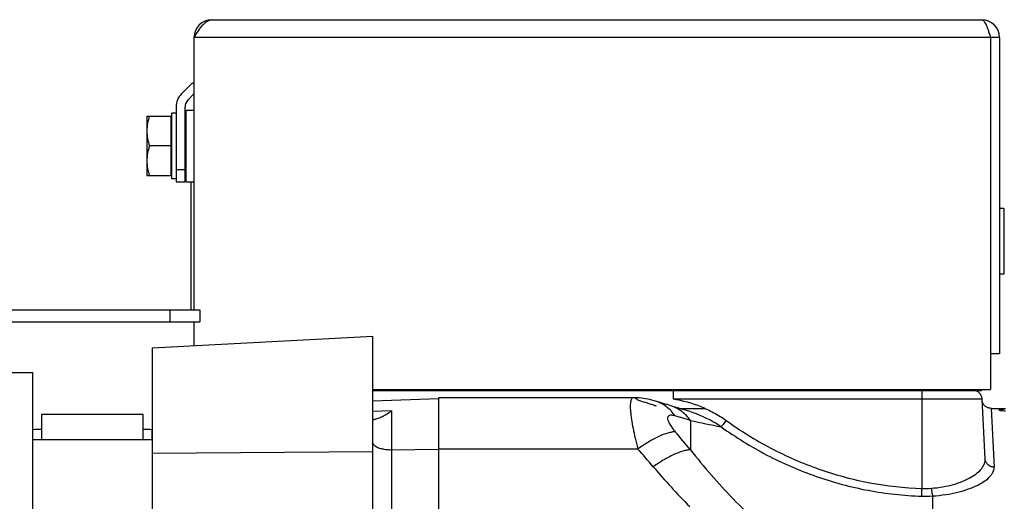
# Model space of a CAD drawing. Extents: x -1404 to 1181, y 8 to 1628.
# Tile 66 of 75: x 473 to 638, y 1007 to 1088. Entities that reach past the tile are written whole.
import ezdxf

# ---------------------------------------------------------------- set-up
doc = ezdxf.new("R2010")
doc.units = 0
doc.header["$LTSCALE"] = 65.395
doc.layers.add('SG48_1', color=7, linetype='CONTINUOUS')

msp = doc.modelspace()

# ---------------------------------------------------------------- linework, layer by layer
at = {"layer": 'SG48_1', "color": 6, "linetype": 'CONTINUOUS'}
for p, q in [((504.97, 1087.68), (633.97, 1087.68)), ((501.97, 1084.68), (501.97, 1039.03)), ((636.97, 1084.68), (635.47, 1084.68)), ((636.97, 1084.68), (636.97, 1031.68)), ((501.74, 1077.11), (499.91, 1075.29)), ((501.97, 1075.23), (500.97, 1074.22)), ((498.97, 1073.02), (498.97, 1062.52)), ((494.07, 1071.52), (494.07, 1061.52)), ((494.07, 1071.52), (498.07, 1071.52)), ((498.97, 1072.02), (498.27, 1072.02)), ((500.67, 1072.52), (501.97, 1072.52)), ((498.07, 1066.52), (494.52, 1066.52)), ((498.07, 1061.52), (494.07, 1061.52)), ((498.97, 1061.02), (498.27, 1061.02)), ((500.67, 1060.52), (501.97, 1060.52)), ((637.67, 1056.02), (636.97, 1056.02)), ((637.67, 1045.02), (636.97, 1045.02)), ((430.47, 1039.03), (502.97, 1039.03)), ((502.97, 1039.03), (502.97, 1037.03)), ((430.47, 1037.03), (502.97, 1037.03)), ((501.97, 1037.03), (501.97, 1033.05)), ((494.97, 1032.68), (531.97, 1034.62)), ((531.97, 961.46), (531.97, 1034.62)), ((494.97, 1032.68), (494.97, 672.52)), ((636.97, 1031.68), (635.47, 1031.68)), ((382.99, 1028.52), (474.94, 1028.52)), ((474.94, 676.52), (474.94, 1028.52)), ((531.97, 1025.68), (635.47, 1025.68)), ((607.97, 1025.52), (607.97, 1025.68)), ((631.97, 1025.52), (633.97, 1025.52)), ((633.97, 1025.68), (633.97, 1025.52)), ((531.97, 1023.79), (542.97, 1024.17)), ((575.64, 1024.31), (551.19, 1024.31)), ((575.76, 1024.31), (575.64, 1024.31)), ((576.17, 1024.3), (575.76, 1024.31)), ((576.57, 1024.27), (576.17, 1024.3)), ((576.95, 1024.24), (576.57, 1024.27)), ((577.32, 1024.19), (576.95, 1024.24)), ((577.68, 1024.13), (577.32, 1024.19)), ((578.03, 1024.07), (577.68, 1024.13)), ((578.38, 1023.99), (578.03, 1024.07)), ((578.72, 1023.9), (578.37, 1023.99)), ((579.07, 1023.81), (579.06, 1023.81)), ((634.57, 1014.02), (634.05, 1024.1)), ((476.44, 1021.52), (476.44, 1017.32)), ((493.44, 1021.52), (476.44, 1021.52)), ((493.44, 1017.32), (493.44, 1021.52)), ((583.24, 1022.53), (582.77, 1022.67)), ((583.25, 1022.52), (587.62, 1022.52)), ((635.55, 1022.52), (637.97, 1022.52)), ((494.94, 1017.32), (494.94, 1018.95)), ((474.94, 1017.32), (494.97, 1017.32))]:
    msp.add_line(p, q, dxfattribs=at)
at = {"layer": 'SG48_1', "color": 9, "linetype": 'CONTINUOUS'}
for p, q in [((635.47, 1084.68), (501.97, 1084.68)), ((497.97, 1037.03), (497.97, 1039.03)), ((622.97, 1025.52), (622.97, 1025.68)), ((623.97, 1025.52), (623.97, 1009.1)), ((579.31, 1023.74), (579.31, 1023.74)), ((582.25, 1024.1), (634.05, 1024.1)), ((535.08, 1022.11), (531.97, 1021.97)), ((535.08, 1022.11), (531.97, 1021.97)), ((535.08, 1022.11), (535.08, 994.99)), ((581.9, 1022.93), (581.9, 1022.93)), ((635.55, 1022.52), (636.07, 1012.68)), ((585.17, 1020.51), (585.17, 1015.58)), ((531.97, 1015.22), (494.97, 1014.98)), ((542.97, 1015.65), (535.08, 1015.54)), ((542.97, 1015.71), (576.38, 1015.71)), ((625.77, 1004.37), (625.77, 1007.84))]:
    msp.add_line(p, q, dxfattribs=at)
at = {"layer": 'SG48_1', "color": 2, "linetype": 'CONTINUOUS'}
for p, q in [((635.47, 1084.68), (635.47, 1025.68)), ((501.74, 1077.11), (501.97, 1076.88)), ((500.47, 1060.52), (500.47, 1073.02)), ((498.07, 1071.52), (498.07, 1061.52)), ((498.27, 1061.02), (498.27, 1072.02)), ((500.67, 1066.52), (500.67, 1072.52)), ((500.67, 1060.52), (500.67, 1066.52)), ((498.97, 1062.52), (498.97, 1060.52)), ((500.47, 1062.52), (498.97, 1062.52)), ((498.97, 1060.52), (500.47, 1060.52)), ((501.47, 1060.52), (501.47, 1039.03)), ((637.67, 1056.02), (637.67, 1045.02)), ((531.97, 1025.52), (631.97, 1025.52)), ((582.25, 1025.52), (582.25, 1024.1)), ((631.97, 1025.52), (631.97, 1025.68)), ((542.97, 1024.3), (542.97, 680.73)), ((549.47, 1024.3), (542.97, 1024.3))]:
    msp.add_line(p, q, dxfattribs=at)
at = {"layer": 'SG48_1', "color": 6, "linetype": 'CONTINUOUS'}
for points in [[(579.31, 1023.74), (579.07, 1023.81), (578.72, 1023.91)], [(635.55, 1022.52), (635.44, 1022.53), (635.33, 1022.54), (635.23, 1022.56), (635.12, 1022.59), (635.02, 1022.62), (634.92, 1022.66), (634.82, 1022.71), (634.73, 1022.77), (634.64, 1022.83), (634.56, 1022.9), (634.48, 1022.97), (634.41, 1023.05), (634.34, 1023.14), (634.28, 1023.23), (634.23, 1023.32), (634.18, 1023.42), (634.14, 1023.52), (634.11, 1023.62), (634.08, 1023.73), (634.06, 1023.84), (634.05, 1023.94)], [(584.49, 1022.16), (583.71, 1022.38), (582.77, 1022.67), (581.9, 1022.93)]]:
    msp.add_lwpolyline(points, dxfattribs=at)
at = {"layer": 'SG48_1', "color": 2, "linetype": 'CONTINUOUS'}
for centre, radius, start, end in [((504.97, 1084.68), 3, 90, 180), ((633.97, 1084.68), 1.5, 0.0043, 35.6213), ((502.17, 1073.02), 1.7, 135.0002, 179.9998), ((421.94, 520.88), 526.17, 72.6421, 72.9322), ((618.52, 1149.75), 132.7, 252.6395, 252.865), ((636.86, 1025.3), 3.02, 270.0463, 291.6733), ((300.89, 1019.11), 323.24, 357.9965, 358.2254), ((624.48, 1023.22), 14.13, 267.9325, 274.3517), ((624.54, 1026.88), 19.08, 268.1785, 273.718)]:
    msp.add_arc(centre, radius, start, end, dxfattribs=at)
at = {"layer": 'SG48_1', "color": 6, "linetype": 'CONTINUOUS'}
for centre, radius, start, end in [((633.97, 1084.68), 3, 0, 90), ((502.17, 1073.02), 3.2, 135, 180), ((632.55, 1024.02), 1.5, 3, 90), ((421.2, 508.78), 538.69, 72.6427, 72.9315), ((528.7, 1030.89), 10.85, 305.3019, 305.9825), ((479.59, 848.23), 170.78, 91.0549, 91.5581), ((490.04, 837.11), 181.9, 88.4572, 88.9298)]:
    msp.add_arc(centre, radius, start, end, dxfattribs=at)
at = {"layer": 'SG48_1', "color": 9, "linetype": 'CONTINUOUS'}
for centre, radius, start, end in [((435.18, 510.58), 531.53, 73.6093, 73.895), ((622.98, 1187.35), 171.07, 257.2315, 258.9953), ((256.89, 742.31), 427.13, 39.7746, 40.3053), ((534.97, 1022.91), 7.37, 269.9999, 270.8136), ((242.46, 727.66), 440.99, 40.2731, 40.782), ((660.76, 1081.93), 107.17, 220.2151, 225.0506)]:
    msp.add_arc(centre, radius, start, end, dxfattribs=at)
at = {"layer": 'SG48_1', "color": 6, "linetype": 'CONTINUOUS'}
for points, knots in [([(501.97, 1084.68), (502.22, 1085.07), (502.68, 1085.8), (503.3, 1086.64), (503.82, 1087.17), (504.2, 1087.45), (504.58, 1087.64), (504.85, 1087.68), (504.97, 1087.68)], [0, 0, 0, 0, 0.312601, 0.592696, 0.71328, 0.819587, 0.913511, 1, 1, 1, 1]), ([(633.97, 1087.68), (634.04, 1087.68), (634.19, 1087.63), (634.37, 1087.44), (634.55, 1087.15), (634.74, 1086.78), (634.92, 1086.33), (635.17, 1085.62), (635.35, 1085.06), (635.47, 1084.68)], [0, 0, 0, 0, 0.05681, 0.130246, 0.227172, 0.348097, 0.490512, 0.650232, 1, 1, 1, 1]), ([(494.52, 1071.52), (494.38, 1071.12), (494.16, 1070.3), (494.07, 1069.45), (494.07, 1069.02)], [0, 0, 0, 0, 0.501875, 1, 1, 1, 1]), ([(494.07, 1069.02), (494.07, 1068.6), (494.16, 1067.75), (494.38, 1066.93), (494.52, 1066.52)], [0, 0, 0, 0, 0.498125, 1, 1, 1, 1]), ([(494.52, 1066.52), (494.38, 1066.12), (494.16, 1065.3), (494.07, 1064.45), (494.07, 1064.02)], [0, 0, 0, 0, 0.501875, 1, 1, 1, 1]), ([(494.07, 1064.02), (494.07, 1063.6), (494.16, 1062.75), (494.38, 1061.93), (494.52, 1061.52)], [0, 0, 0, 0, 0.498125, 1, 1, 1, 1]), ([(532.15, 1020.68), (532.23, 1020.69), (532.4, 1020.72), (532.81, 1020.84), (533.4, 1021.09), (534.18, 1021.51), (534.7, 1021.85), (534.97, 1022.04)], [0, 0, 0, 0, 0.071727, 0.165638, 0.403084, 0.68647, 1, 1, 1, 1]), ([(531.97, 1020.76), (531.97, 1020.74), (531.98, 1020.71), (532.02, 1020.69), (532.08, 1020.68), (532.13, 1020.68), (532.15, 1020.68)], [0, 0, 0, 0, 0.178926, 0.379915, 0.649772, 1, 1, 1, 1])]:
    msp.add_open_spline(points, degree=3, knots=knots, dxfattribs=at)
at = {"layer": 'SG48_1', "color": 2, "linetype": 'CONTINUOUS'}
for points, knots in [([(551.19, 1024.31), (550.92, 1024.31), (550.35, 1024.3), (549.78, 1024.3), (549.47, 1024.3)], [0, 0, 0, 0, 0.465818, 1, 1, 1, 1]), ([(582.25, 1024.1), (583.84, 1023.86), (586.2, 1023.21), (589.11, 1021.84), (590.49, 1020.98), (591.14, 1020.51)], [0, 0, 0, 0, 0.499634, 0.749839, 1, 1, 1, 1]), ([(590.32, 1019.42), (589.88, 1019.73), (588.05, 1020.87), (586.04, 1021.71), (584.49, 1022.16)], [0, 0, 0, 0, 0.250458, 1, 1, 1, 1]), ([(636.86, 1022.28), (636.86, 1022.27), (636.89, 1022.25), (636.94, 1022.23), (637.03, 1022.21), (637.22, 1022.17), (637.54, 1022.13), (637.81, 1022.11), (637.97, 1022.1)], [0, 0, 0, 0, 0.024519, 0.075552, 0.157057, 0.268943, 0.580194, 1, 1, 1, 1]), ([(591.14, 1020.51), (590.98, 1020.28), (590.75, 1019.97), (590.47, 1019.61), (590.37, 1019.48), (590.32, 1019.42)], [0, 0, 0, 0, 0.616225, 0.84821, 1, 1, 1, 1]), ([(625.55, 1009.13), (625.57, 1008.87), (625.61, 1008.51), (625.7, 1008.08), (625.74, 1007.91), (625.77, 1007.84)], [0, 0, 0, 0, 0.59215, 0.827908, 1, 1, 1, 1])]:
    msp.add_open_spline(points, degree=3, knots=knots, dxfattribs=at)
at = {"layer": 'SG48_1', "color": 9, "linetype": 'CONTINUOUS'}
for points, knots in [([(575.64, 1024.31), (575.59, 1024.31), (575.47, 1024.29), (575.33, 1024.16), (575.23, 1023.96), (575.15, 1023.69), (575.1, 1023.36), (575.08, 1022.95), (575.09, 1022.47), (575.14, 1021.71), (575.29, 1020.6), (575.55, 1019.13), (575.92, 1017.47), (576.21, 1016.31), (576.38, 1015.71)], [0, 0, 0, 0, 0.018316, 0.03781, 0.061871, 0.09238, 0.130191, 0.175634, 0.228748, 0.289397, 0.432157, 0.600887, 0.79164, 1, 1, 1, 1]), ([(576.38, 1023.88), (576.25, 1024), (576.04, 1024.19), (575.76, 1024.31), (575.64, 1024.31)], [0, 0, 0, 0, 0.594582, 1, 1, 1, 1]), ([(582.62, 1021.25), (582.21, 1021.84), (581.24, 1022.88), (579.96, 1023.54), (579.31, 1023.74)], [0, 0, 0, 0, 0.511514, 1, 1, 1, 1]), ([(585.17, 1020.51), (584.76, 1021.07), (583.8, 1022.08), (582.55, 1022.73), (581.9, 1022.93)], [0, 0, 0, 0, 0.504369, 1, 1, 1, 1]), ([(582.62, 1021.25), (582.45, 1021.3), (582.2, 1021.36), (581.88, 1021.37), (581.69, 1021.35), (581.53, 1021.29), (581.41, 1021.18), (581.35, 1021.04), (581.33, 1020.86), (581.35, 1020.66), (581.45, 1020.33), (581.69, 1019.86), (582.1, 1019.24), (582.44, 1018.82), (582.62, 1018.6)], [0, 0, 0, 0, 0.129417, 0.181791, 0.226316, 0.264397, 0.298931, 0.334128, 0.374119, 0.421727, 0.478313, 0.619442, 0.795375, 1, 1, 1, 1]), ([(591.14, 1020.51), (593.52, 1018.79), (598.53, 1015.68), (606.63, 1012.14), (615.17, 1009.84), (621.04, 1009.19), (623.97, 1009.1)], [0, 0, 0, 0, 0.250041, 0.500054, 0.750038, 1, 1, 1, 1]), ([(582.62, 1018.6), (582.43, 1018.6), (582.01, 1018.54), (581.08, 1018.31), (579.75, 1017.78), (578.08, 1016.87), (576.95, 1016.12), (576.38, 1015.71)], [0, 0, 0, 0, 0.082881, 0.180023, 0.415627, 0.695776, 1, 1, 1, 1]), ([(590.32, 1019.42), (592.76, 1017.68), (597.9, 1014.51), (606.19, 1010.9), (614.93, 1008.56), (620.93, 1007.9), (623.93, 1007.81)], [0, 0, 0, 0, 0.249991, 0.499992, 0.749996, 1, 1, 1, 1]), ([(534.97, 1015.54), (534.59, 1015.54), (534.03, 1015.58), (533.32, 1015.73), (532.87, 1015.88), (532.49, 1016.06), (532.21, 1016.27), (532.02, 1016.5), (531.97, 1016.68), (531.97, 1016.76)], [0, 0, 0, 0, 0.333171, 0.486703, 0.625336, 0.745783, 0.846552, 0.92915, 1, 1, 1, 1]), ([(585.17, 1015.58), (584.97, 1015.57), (584.54, 1015.51), (583.61, 1015.28), (582.29, 1014.77), (580.63, 1013.88), (579.5, 1013.14), (578.92, 1012.73)], [0, 0, 0, 0, 0.08585, 0.184337, 0.417637, 0.693258, 1, 1, 1, 1]), ([(585.17, 1015.58), (587.4, 1012.72), (592.18, 1007.19), (597.59, 1002.25), (600.48, 1000.01)], [0, 0, 0, 0, 0.497822, 1, 1, 1, 1]), ([(625.55, 1009.13), (626.2, 1009.18), (627.45, 1009.33), (629.22, 1009.73), (630.8, 1010.27), (632.14, 1010.91), (633.21, 1011.62), (634, 1012.39), (634.48, 1013.19), (634.59, 1013.76), (634.57, 1014.02)], [0, 0, 0, 0, 0.176878, 0.343576, 0.495945, 0.631232, 0.748, 0.846427, 0.928562, 1, 1, 1, 1]), ([(636.07, 1012.68), (635.88, 1012.68), (635.51, 1012.75), (635.02, 1013.04), (634.68, 1013.48), (634.58, 1013.84), (634.57, 1014.02)], [0, 0, 0, 0, 0.256846, 0.509565, 0.756735, 1, 1, 1, 1]), ([(625.77, 1007.84), (626.5, 1007.89), (627.92, 1008.04), (629.93, 1008.43), (631.72, 1008.96), (633.25, 1009.59), (634.48, 1010.3), (635.27, 1010.95), (635.71, 1011.5), (635.93, 1011.9), (636.06, 1012.29), (636.08, 1012.56), (636.07, 1012.68)], [0, 0, 0, 0, 0.18135, 0.351985, 0.507382, 0.644355, 0.761043, 0.857102, 0.89798, 0.934734, 0.9683, 1, 1, 1, 1])]:
    msp.add_open_spline(points, degree=3, knots=knots, dxfattribs=at)

doc.saveas('drawing.dxf')
